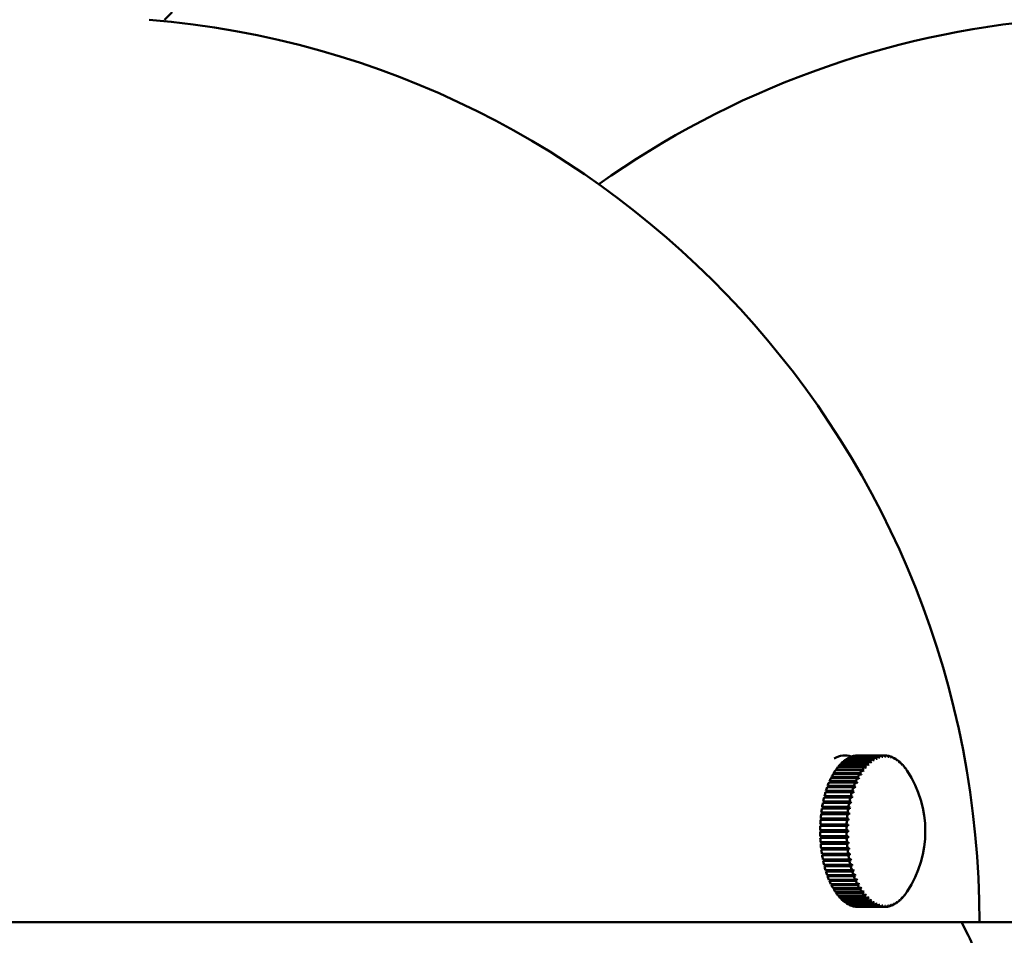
# Model space of a CAD drawing. Header units: millimetres. Extents: x 849 to 4035, y 828 to 3843.
# Tile 6 of 121: x 1161 to 1226, y 1395 to 1456. Entities that reach past the tile are written whole.
import ezdxf

# ---------------------------------------------------------------- set-up
doc = ezdxf.new("R2010")
doc.units = ezdxf.units.MM
doc.header["$LTSCALE"] = 15
doc.layers.add('Widoczne (ISO)', color=7, linetype='Continuous', lineweight=50)

msp = doc.modelspace()

# ---------------------------------------------------------------- linework, layer by layer
at = {"layer": 'Widoczne (ISO)'}
for p, q in [((1170.147, 1455.602), (1170.647, 1456.102)), ((1216.648, 1406.664), (1214.915, 1406.664)), ((1214.962, 1406.702), (1216.694, 1406.702)), ((1214.97, 1406.664), (1214.962, 1406.702)), ((1215.008, 1407.061), (1215.026, 1407.061)), ((1216.831, 1406.803), (1215.099, 1406.803)), ((1215.147, 1406.834), (1216.879, 1406.834)), ((1215.152, 1406.803), (1215.147, 1406.834)), ((1217.02, 1406.913), (1215.287, 1406.913)), ((1215.336, 1406.936), (1217.068, 1406.936)), ((1215.339, 1406.913), (1215.336, 1406.936)), ((1217.212, 1406.993), (1215.48, 1406.993)), ((1215.529, 1407.008), (1217.261, 1407.008)), ((1215.53, 1406.993), (1215.529, 1407.008)), ((1217.406, 1407.042), (1215.674, 1407.042)), ((1215.724, 1407.05), (1217.456, 1407.05)), ((1215.725, 1407.042), (1215.724, 1407.05)), ((1217.603, 1407.061), (1215.87, 1407.061)), ((1216.896, 1406.739), (1216.932, 1406.739)), ((1217.09, 1406.839), (1217.108, 1406.839)), ((1217.603, 1407.061), (1217.653, 1407.061)), ((1217.805, 1407.041), (1217.849, 1407.041)), ((1218.006, 1406.991), (1218.043, 1406.991)), ((1218.204, 1406.91), (1218.235, 1406.91)), ((1218.398, 1406.799), (1218.424, 1406.799)), ((1218.587, 1406.659), (1218.607, 1406.659)), ((1216.137, 1406.08), (1214.405, 1406.08)), ((1214.446, 1406.139), (1216.178, 1406.139)), ((1214.467, 1406.08), (1214.446, 1406.139)), ((1216.3, 1406.301), (1214.568, 1406.301)), ((1214.61, 1406.353), (1216.342, 1406.353)), ((1214.626, 1406.301), (1214.61, 1406.353)), ((1216.47, 1406.496), (1214.738, 1406.496)), ((1214.783, 1406.541), (1216.515, 1406.541)), ((1214.794, 1406.496), (1214.783, 1406.541)), ((1216.168, 1406.058), (1216.259, 1406.058)), ((1216.341, 1406.268), (1216.418, 1406.268)), ((1216.521, 1406.452), (1216.584, 1406.452)), ((1216.706, 1406.61), (1216.756, 1406.61)), ((1218.77, 1406.491), (1218.784, 1406.491)), ((1218.946, 1406.295), (1218.955, 1406.295)), ((1219.114, 1406.073), (1219.117, 1406.073)), ((1214.01, 1405.351), (1215.742, 1405.351)), ((1214.048, 1405.286), (1214.01, 1405.351)), ((1215.841, 1405.566), (1214.109, 1405.566)), ((1214.145, 1405.636), (1215.877, 1405.636)), ((1214.18, 1405.566), (1214.145, 1405.636)), ((1214.18, 1405.566), (1214.18, 1405.566)), ((1215.984, 1405.835), (1214.252, 1405.835)), ((1214.29, 1405.899), (1216.022, 1405.899)), ((1214.318, 1405.835), (1214.29, 1405.899)), ((1215.841, 1405.566), (1215.966, 1405.566)), ((1216.001, 1405.823), (1216.108, 1405.823)), ((1213.776, 1404.721), (1215.508, 1404.721)), ((1213.818, 1404.669), (1213.776, 1404.721)), ((1215.589, 1404.964), (1213.857, 1404.964)), ((1213.887, 1405.045), (1215.619, 1405.045)), ((1213.927, 1404.987), (1213.887, 1405.045)), ((1213.919, 1404.964), (1213.927, 1404.987)), ((1213.927, 1404.987), (1215.715, 1404.987)), ((1215.709, 1405.275), (1213.977, 1405.275)), ((1214.043, 1405.275), (1214.048, 1405.286)), ((1214.048, 1405.286), (1215.835, 1405.286)), ((1215.387, 1404.292), (1213.655, 1404.292)), ((1213.678, 1404.381), (1215.41, 1404.381)), ((1213.722, 1404.336), (1213.678, 1404.381)), ((1213.711, 1404.292), (1213.722, 1404.336)), ((1213.722, 1404.336), (1215.511, 1404.336)), ((1215.481, 1404.636), (1213.749, 1404.636)), ((1213.808, 1404.636), (1213.818, 1404.669)), ((1213.818, 1404.669), (1215.607, 1404.669)), ((1215.24, 1403.564), (1213.508, 1403.564)), ((1213.524, 1403.659), (1215.256, 1403.659)), ((1213.571, 1403.629), (1213.524, 1403.659)), ((1213.561, 1403.564), (1213.571, 1403.629)), ((1213.571, 1403.629), (1215.361, 1403.629)), ((1215.306, 1403.934), (1213.574, 1403.934)), ((1213.594, 1404.026), (1215.326, 1404.026)), ((1213.64, 1403.988), (1213.594, 1404.026)), ((1213.628, 1403.934), (1213.64, 1403.988)), ((1213.64, 1403.988), (1215.429, 1403.988)), ((1215.152, 1402.8), (1213.42, 1402.8)), ((1213.428, 1402.899), (1215.16, 1402.899)), ((1213.477, 1402.883), (1213.428, 1402.899)), ((1215.189, 1403.186), (1213.456, 1403.186)), ((1213.468, 1403.283), (1215.2, 1403.283)), ((1213.517, 1403.259), (1213.468, 1403.283)), ((1213.47, 1402.8), (1213.477, 1402.883)), ((1213.477, 1402.883), (1215.267, 1402.883)), ((1213.508, 1403.186), (1213.517, 1403.259)), ((1213.517, 1403.259), (1215.306, 1403.259)), ((1213.393, 1402.117), (1215.125, 1402.117)), ((1213.442, 1402.117), (1213.393, 1402.117)), ((1215.131, 1402.41), (1213.399, 1402.41)), ((1213.403, 1402.509), (1215.135, 1402.509)), ((1213.452, 1402.501), (1213.403, 1402.509)), ((1213.442, 1402.117), (1215.232, 1402.117)), ((1213.442, 1402.017), (1213.442, 1402.117)), ((1213.449, 1402.41), (1213.452, 1402.501)), ((1213.452, 1402.501), (1215.242, 1402.501)), ((1215.125, 1402.017), (1213.393, 1402.017)), ((1213.398, 1401.725), (1215.13, 1401.725)), ((1213.402, 1401.625), (1213.452, 1401.633)), ((1215.134, 1401.625), (1213.402, 1401.625)), ((1213.452, 1401.633), (1213.448, 1401.725)), ((1215.242, 1401.633), (1213.452, 1401.633)), ((1213.419, 1401.334), (1215.151, 1401.334)), ((1213.427, 1401.236), (1213.476, 1401.251)), ((1215.159, 1401.236), (1213.427, 1401.236)), ((1213.455, 1400.949), (1215.187, 1400.949)), ((1213.467, 1400.851), (1213.515, 1400.874)), ((1215.199, 1400.851), (1213.467, 1400.851)), ((1213.476, 1401.251), (1213.47, 1401.334)), ((1215.266, 1401.251), (1213.476, 1401.251)), ((1213.515, 1400.874), (1213.506, 1400.949)), ((1215.305, 1400.874), (1213.515, 1400.874)), ((1213.506, 1400.569), (1215.238, 1400.569)), ((1213.522, 1400.474), (1213.569, 1400.505)), ((1215.254, 1400.474), (1213.522, 1400.474)), ((1213.569, 1400.505), (1213.559, 1400.569)), ((1215.359, 1400.505), (1213.569, 1400.505)), ((1213.572, 1400.2), (1215.304, 1400.2)), ((1213.637, 1400.145), (1213.626, 1400.2)), ((1213.591, 1400.107), (1213.637, 1400.145)), ((1215.323, 1400.107), (1213.591, 1400.107)), ((1215.427, 1400.145), (1213.637, 1400.145)), ((1213.652, 1399.841), (1215.384, 1399.841)), ((1213.675, 1399.752), (1213.719, 1399.797)), ((1215.407, 1399.752), (1213.675, 1399.752)), ((1213.719, 1399.797), (1213.708, 1399.841)), ((1215.508, 1399.797), (1213.719, 1399.797)), ((1213.746, 1399.497), (1215.478, 1399.497)), ((1213.772, 1399.411), (1213.815, 1399.463)), ((1215.504, 1399.411), (1213.772, 1399.411)), ((1213.815, 1399.463), (1213.805, 1399.497)), ((1215.603, 1399.463), (1213.815, 1399.463)), ((1213.854, 1399.168), (1215.586, 1399.168)), ((1213.883, 1399.087), (1213.923, 1399.145)), ((1215.615, 1399.087), (1213.883, 1399.087)), ((1213.923, 1399.145), (1213.915, 1399.168)), ((1215.711, 1399.145), (1213.923, 1399.145)), ((1213.973, 1398.857), (1215.705, 1398.857)), ((1214.044, 1398.845), (1214.039, 1398.857)), ((1214.006, 1398.781), (1214.044, 1398.845)), ((1215.738, 1398.781), (1214.006, 1398.781)), ((1215.831, 1398.845), (1214.044, 1398.845)), ((1214.105, 1398.566), (1215.837, 1398.566)), ((1214.14, 1398.495), (1214.176, 1398.565)), ((1215.872, 1398.495), (1214.14, 1398.495)), ((1214.176, 1398.565), (1214.175, 1398.566)), ((1215.962, 1398.565), (1214.176, 1398.565)), ((1214.248, 1398.296), (1215.98, 1398.296)), ((1214.286, 1398.231), (1214.313, 1398.296)), ((1216.018, 1398.231), (1214.286, 1398.231)), ((1216.103, 1398.307), (1215.996, 1398.307)), ((1214.4, 1398.049), (1216.132, 1398.049)), ((1214.441, 1397.99), (1214.462, 1398.049)), ((1216.173, 1397.99), (1214.441, 1397.99)), ((1214.562, 1397.828), (1216.294, 1397.828)), ((1214.605, 1397.775), (1214.621, 1397.828)), ((1216.337, 1397.775), (1214.605, 1397.775)), ((1214.733, 1397.632), (1216.465, 1397.632)), ((1214.777, 1397.586), (1214.789, 1397.632)), ((1216.509, 1397.586), (1214.777, 1397.586)), ((1216.254, 1398.071), (1216.162, 1398.071)), ((1216.413, 1397.86), (1216.336, 1397.86)), ((1216.579, 1397.675), (1216.515, 1397.675)), ((1218.779, 1397.626), (1218.764, 1397.626)), ((1218.949, 1397.821), (1218.941, 1397.821)), ((1219.112, 1398.042), (1219.109, 1398.042)), ((1214.91, 1397.464), (1216.642, 1397.464)), ((1214.956, 1397.425), (1214.964, 1397.464)), ((1216.688, 1397.425), (1214.956, 1397.425)), ((1215.093, 1397.324), (1216.825, 1397.324)), ((1215.141, 1397.293), (1215.146, 1397.324)), ((1216.873, 1397.293), (1215.141, 1397.293)), ((1215.282, 1397.213), (1217.014, 1397.213)), ((1215.33, 1397.189), (1215.333, 1397.213)), ((1217.062, 1397.189), (1215.33, 1397.189)), ((1215.474, 1397.132), (1217.206, 1397.132)), ((1215.523, 1397.116), (1215.524, 1397.132)), ((1217.255, 1397.116), (1215.523, 1397.116)), ((1215.668, 1397.081), (1217.4, 1397.081)), ((1215.718, 1397.073), (1215.719, 1397.081)), ((1217.45, 1397.073), (1215.718, 1397.073)), ((1215.864, 1397.062), (1217.597, 1397.062)), ((1215.914, 1397.061), (1215.914, 1397.062)), ((1217.647, 1397.061), (1215.914, 1397.061)), ((1216.751, 1397.517), (1216.701, 1397.517)), ((1216.926, 1397.387), (1216.89, 1397.387)), ((1217.103, 1397.286), (1217.084, 1397.286)), ((1217.843, 1397.08), (1217.799, 1397.08)), ((1218.037, 1397.13), (1218, 1397.13)), ((1218.229, 1397.21), (1218.198, 1397.21)), ((1218.418, 1397.32), (1218.392, 1397.32)), ((1218.602, 1397.459), (1218.581, 1397.459)), ((1104.397, 1396.061), (1223.897, 1396.061)), ((1222.705, 1396.061), (1223.158, 1395.191)), ((1223.897, 1396.061), (1293.179, 1396.061))]:
    msp.add_line(p, q, dxfattribs=at)
for centre, radius, start, end in [((1164.147, 1396.061), 59.75, 0, 85.19976), ((1233.429, 1396.061), 59.75, 94.80024, 125.43408), ((1213.078, 1402.061), 7.25, 326.73708, 33.26292), ((1218.723, 1392.882), 5, 7.12412, 27.49431)]:
    msp.add_arc(centre, radius, start, end, dxfattribs=at)
for centre, major_axis, ratio, start_param, end_param in [((1215.026, 1402.061), (0, 5), 0.5, 6.109102, 6.572872), ((1215.892, 1402.061), (0, 5), 0.5, 0.401499, 0.460038), ((1215.892, 1402.061), (0, 5), 0.5, 0.322959, 0.381498), ((1215.892, 1402.061), (0, 5), 0.5, 0.244419, 0.302958), ((1215.892, 1402.061), (0, 5), 0.5, 0.165879, 0.224419), ((1215.892, 1402.061), (0, 5), 0.5, 0.087339, 0.145879), ((1215.892, 1402.061), (0, 5), 0.5, 0.0088, 0.067339), ((1217.625, 1402.061), (0, 5), 0.5, 0.401499, 0.460038), ((1213.055, 1402.042), (-4.616, 5.591), 0.8005, 4.873836, 4.889373), ((1217.625, 1402.061), (0, 5), 0.5, 0.322959, 0.381498), ((1213.101, 1402.08), (4.616, -5.591), 0.8005, 1.732243, 1.747781), ((1213.054, 1402.046), (-3.939, 6.086), 0.82396, 4.967943, 4.98348), ((1217.625, 1402.061), (0, 5), 0.5, 0.244419, 0.302958), ((1213.102, 1402.077), (3.939, -6.086), 0.82396, 1.826351, 1.841888), ((1217.691, 1402.061), (0, 4.918), 0.5, 0.302791, 0.323126), ((1213.054, 1402.05), (-3.125, 6.542), 0.842339, 5.075337, 5.090875), ((1217.625, 1402.061), (0, 5), 0.5, 0.165879, 0.224419), ((1213.102, 1402.073), (3.125, -6.542), 0.842339, 1.933745, 1.949282), ((1217.691, 1402.061), (0, 4.918), 0.5, 0.224252, 0.244586), ((1213.053, 1402.053), (-2.174, 6.916), 0.855525, 5.195155, 5.210692), ((1217.625, 1402.061), (0, 5), 0.5, 0.087339, 0.145879), ((1213.103, 1402.069), (2.174, -6.916), 0.855525, 2.053562, 2.069099), ((1217.691, 1402.061), (0, 4.918), 0.5, 0.145712, 0.166046), ((1213.053, 1402.057), (-1.11, 7.164), 0.863437, 5.324808, 5.340345), ((1217.625, 1402.061), (0, 5), 0.5, 0.0088, 0.067339), ((1213.103, 1402.065), (1.11, -7.164), 0.863437, 2.183215, 2.198753), ((1217.691, 1402.061), (0, 4.918), 0.5, 0.067172, 0.087506), ((1213.053, 1402.061), (0.017, 7.25), 0.866025, 5.459919, 5.475456), ((1213.103, 1402.061), (-0.017, -7.25), 0.866025, 2.318326, 2.333864), ((1217.625, 1402.061), (0, 5), 0.5, 6.213445, 6.271984), ((1217.691, 1402.061), (0, 4.918), 0.5, 6.271817, 6.292152), ((1213.053, 1402.065), (1.144, 7.159), 0.863274, 5.594942, 5.610479), ((1213.103, 1402.057), (-1.144, -7.159), 0.863274, 2.45335, 2.468887), ((1217.625, 1402.061), (0, 5), 0.5, 6.134905, 6.193445), ((1217.691, 1402.061), (0, 4.918), 0.5, 6.193278, 6.213612), ((1213.053, 1402.069), (2.205, 6.906), 0.8552, 5.724351, 5.739888), ((1213.103, 1402.053), (-2.205, -6.906), 0.8552, 2.582759, 2.598296), ((1217.625, 1402.061), (0, 5), 0.5, 6.056365, 6.114905), ((1217.691, 1402.061), (0, 4.918), 0.5, 6.114738, 6.135072), ((1213.054, 1402.073), (3.152, 6.529), 0.841854, 5.843818, 5.859355), ((1213.102, 1402.049), (-3.152, -6.529), 0.841854, 2.702225, 2.717762), ((1217.625, 1402.061), (0, 5), 0.5, 5.977826, 6.036365), ((1217.691, 1402.061), (0, 4.918), 0.5, 6.036198, 6.056532), ((1213.054, 1402.077), (3.962, 6.072), 0.823317, 5.950811, 5.966348), ((1213.102, 1402.046), (3.962, 6.072), 0.823317, 5.950811, 5.966348), ((1217.625, 1402.061), (0, 5), 0.5, 5.899286, 5.957825), ((1217.691, 1402.061), (0, 4.918), 0.5, 5.957658, 5.977993), ((1213.055, 1402.08), (4.634, 5.575), 0.799705, 6.044513, 6.06005), ((1213.101, 1402.042), (4.634, 5.575), 0.799705, 6.044513, 6.06005), ((1217.625, 1402.061), (0, -5), 0.5, 2.679153, 2.737693), ((1215.892, 1402.061), (0, 5), 0.5, 0.637118, 0.695658), ((1215.892, 1402.061), (0, 5), 0.5, 0.558578, 0.617118), ((1215.892, 1402.061), (0, 5), 0.5, 0.480038, 0.538578), ((1217.625, 1402.061), (0, 5), 0.5, 0.637118, 0.695658), ((1213.058, 1402.032), (-5.967, 4.117), 0.70124, 4.664313, 4.67985), ((1217.625, 1402.061), (0, 5), 0.5, 0.558578, 0.617118), ((1213.098, 1402.091), (5.967, -4.117), 0.70124, 1.52272, 1.538257), ((1217.691, 1402.061), (0, -4.918), 0.5, 3.758543, 3.778878), ((1213.057, 1402.035), (-5.611, 4.591), 0.738951, 4.723248, 4.738785), ((1217.625, 1402.061), (0, 5), 0.5, 0.480038, 0.538578), ((1213.099, 1402.087), (5.611, -4.591), 0.738951, 1.581655, 1.597193), ((1217.691, 1402.061), (0, -4.918), 0.5, 3.680003, 3.700338), ((1213.056, 1402.039), (-5.167, 5.085), 0.772106, 4.792633, 4.80817), ((1213.1, 1402.084), (5.167, -5.085), 0.772106, 1.651041, 1.666578), ((1217.691, 1402.061), (0, -4.918), 0.5, 3.601464, 3.621798), ((1217.691, 1402.061), (0, 4.918), 0.5, 0.381331, 0.401666), ((1217.691, 1402.061), (0, 4.918), 0.5, 5.879118, 5.899453), ((1213.056, 1402.084), (5.182, 5.07), 0.771162, 6.125336, 6.140873), ((1213.1, 1402.038), (5.182, 5.07), 0.771162, 6.125336, 6.140873), ((1217.625, 1402.061), (0, -5), 0.5, 2.600613, 2.659153), ((1217.691, 1402.061), (0, 4.918), 0.5, 5.800579, 5.820913), ((1213.057, 1402.087), (5.623, 4.576), 0.737864, 6.194381, 6.209918), ((1213.099, 1402.035), (5.623, 4.576), 0.737864, 6.194381, 6.209918), ((1217.625, 1402.061), (0, -5), 0.5, 2.522074, 2.580613), ((1217.691, 1402.061), (0, 4.918), 0.5, 5.722039, 5.742373), ((1213.058, 1402.091), (5.977, 4.103), 0.700018, 6.253019, 6.268556), ((1213.098, 1402.032), (5.977, 4.103), 0.700018, 6.253019, 6.268556), ((1217.625, 1402.061), (0, -5), 0.5, 2.490296, 2.502073), ((1217.691, 1402.061), (0, 4.918), 0.5, 5.643499, 5.663833), ((1215.892, 1402.061), (0, 5), 0.5, 0.794198, 0.852737), ((1215.892, 1402.061), (0, 5), 0.5, 0.715658, 0.774197), ((1217.625, 1402.061), (0, 5), 0.5, 0.794198, 0.852737), ((1213.094, 1402.099), (6.665, -2.853), 0.563229, 1.39535, 1.410887), ((1213.06, 1402.026), (-6.481, 3.248), 0.613107, 4.572351, 4.587889), ((1217.625, 1402.061), (0, 5), 0.5, 0.715658, 0.774197), ((1213.096, 1402.097), (6.481, -3.248), 0.613107, 1.430759, 1.446296), ((1217.691, 1402.061), (0, -4.918), 0.5, 3.915623, 3.935957), ((1213.059, 1402.029), (-6.253, 3.669), 0.659206, 4.614439, 4.629976), ((1213.097, 1402.094), (6.253, -3.669), 0.659206, 1.472846, 1.488383), ((1217.691, 1402.061), (0, -4.918), 0.5, 3.837083, 3.857418), ((1215.892, 1402.061), (0, 5), 0.5, 0.951277, 1.009817), ((1215.892, 1402.061), (0, 5), 0.5, 0.872737, 0.931277), ((1217.625, 1402.061), (0, 5), 0.5, 0.951277, 1.009817), ((1213.091, 1402.104), (6.93, -2.129), 0.453383, 1.341006, 1.356543), ((1213.063, 1402.021), (-6.812, 2.481), 0.509878, 4.507281, 4.522818), ((1217.625, 1402.061), (0, 5), 0.5, 0.872737, 0.931277), ((1213.093, 1402.102), (6.812, -2.481), 0.509878, 1.365688, 1.381225), ((1217.691, 1402.061), (0, -4.918), 0.5, 4.072703, 4.093037), ((1213.062, 1402.023), (-6.665, 2.853), 0.563229, 4.536943, 4.55248), ((1217.691, 1402.061), (0, -4.918), 0.5, 3.994163, 4.014497), ((1215.892, 1402.061), (0, 5), 0.5, 1.108357, 1.166896), ((1215.892, 1402.061), (0, 5), 0.5, 1.029817, 1.088357), ((1217.625, 1402.061), (0, 5), 0.5, 1.108357, 1.166896), ((1213.067, 1402.017), (-7.024, 1.795), 0.394093, 4.462273, 4.477811), ((1217.625, 1402.061), (0, 5), 0.5, 1.029817, 1.088357), ((1213.089, 1402.106), (7.024, -1.795), 0.394093, 1.320681, 1.336218), ((1213.065, 1402.019), (-6.93, 2.129), 0.453383, 4.482598, 4.498136), ((1217.691, 1402.061), (0, -4.918), 0.5, 4.229782, 4.250117), ((1217.691, 1402.061), (0, -4.918), 0.5, 4.151242, 4.171577), ((1215.892, 1402.061), (0, 5), 0.5, 1.265437, 1.323976), ((1215.892, 1402.061), (0, 5), 0.5, 1.186897, 1.245436), ((1217.625, 1402.061), (0, 5), 0.5, 1.265437, 1.323976), ((1213.07, 1402.014), (-7.155, 1.167), 0.268605, 4.432813, 4.44835), ((1217.625, 1402.061), (0, 5), 0.5, 1.186897, 1.245436), ((1213.086, 1402.109), (7.155, -1.167), 0.268605, 1.29122, 1.306757), ((1213.068, 1402.015), (-7.098, 1.475), 0.332374, 4.445808, 4.461346), ((1213.087, 1402.107), (7.098, -1.475), 0.332374, 1.304216, 1.319753), ((1217.691, 1402.061), (0, -4.918), 0.5, 4.386862, 4.407196), ((1217.691, 1402.061), (0, -4.918), 0.5, 4.308322, 4.328656), ((1215.892, 1402.061), (0, 5), 0.5, 1.422516, 1.481056), ((1215.892, 1402.061), (0, 5), 0.5, 1.343976, 1.402516), ((1217.625, 1402.061), (0, 5), 0.5, 1.422516, 1.481056), ((1213.074, 1402.012), (-7.227, 0.577), 0.136503, 4.416106, 4.431643), ((1217.625, 1402.061), (0, 5), 0.5, 1.343976, 1.402516), ((1213.082, 1402.111), (7.227, -0.577), 0.136503, 1.274513, 1.29005), ((1213.072, 1402.013), (-7.198, 0.869), 0.203181, 4.422986, 4.438523), ((1213.084, 1402.11), (7.198, -0.869), 0.203181, 1.281393, 1.29693), ((1217.691, 1402.061), (0, -4.918), 0.5, 4.543941, 4.564276), ((1217.691, 1402.061), (0, -4.918), 0.5, 4.465402, 4.485736), ((1215.892, 1402.061), (0, 5), 0.5, 1.501056, 1.559596), ((1217.625, 1402.061), (0, 5), 0.5, 1.501056, 1.559596), ((1213.078, 1402.111), (7.25, -0.004), 0.00104, 1.26905, 1.284587), ((1213.076, 1402.011), (-7.244, 0.289), 0.068984, 4.412021, 4.427558), ((1213.08, 1402.111), (7.244, -0.289), 0.068984, 1.270429, 1.285966), ((1217.691, 1402.061), (0, -4.918), 0.5, 4.701021, 4.721356), ((1217.691, 1402.061), (0, -4.918), 0.5, 4.622481, 4.642816), ((1215.892, 1402.061), (0, 5), 0.5, 1.579596, 1.638135), ((1215.892, 1402.061), (0, 5), 0.5, 1.658136, 1.716675), ((1213.078, 1402.011), (-7.25, 0.004), 0.00104, 4.410642, 4.42618), ((1217.625, 1402.061), (0, 5), 0.5, 1.579596, 1.638135), ((1213.076, 1402.111), (7.244, 0.281), 0.066911, 4.997301, 5.012839), ((1213.08, 1402.011), (-7.244, -0.281), 0.066911, 1.855709, 1.871246), ((1217.625, 1402.061), (0, 5), 0.5, 1.658136, 1.716675), ((1217.691, 1402.061), (0, -4.918), 0.5, 4.779561, 4.799895), ((1215.892, 1402.061), (0, 5), 0.5, 1.736675, 1.795215), ((1215.892, 1402.061), (0, 5), 0.5, 1.815215, 1.873755), ((1213.074, 1402.111), (7.228, 0.568), 0.134449, 4.993301, 5.008838), ((1213.082, 1402.012), (-7.228, -0.568), 0.134449, 1.851708, 1.867245), ((1217.625, 1402.061), (0, 5), 0.5, 1.736675, 1.795215), ((1213.072, 1402.11), (7.199, 0.86), 0.201158, 4.986508, 5.002045), ((1213.084, 1402.013), (-7.199, -0.86), 0.201158, 1.844916, 1.860453), ((1217.625, 1402.061), (0, 5), 0.5, 1.815215, 1.873755), ((1217.691, 1402.061), (0, -4.918), 0.5, 4.858101, 4.878435), ((1217.691, 1402.061), (0, -4.918), 0.5, 4.936641, 4.956975), ((1215.892, 1402.061), (0, 5), 0.5, 1.893755, 1.952295), ((1213.07, 1402.109), (7.157, 1.158), 0.266627, 4.976774, 4.992311), ((1213.086, 1402.014), (-7.157, -1.158), 0.266627, 1.835182, 1.850719), ((1217.625, 1402.061), (0, 5), 0.5, 1.893755, 1.952295), ((1213.068, 1402.107), (7.1, 1.466), 0.330453, 4.963879, 4.979416), ((1217.691, 1402.061), (0, -4.918), 0.5, 5.01518, 5.035515), ((1217.691, 1402.061), (0, -4.918), 0.5, 5.09372, 5.114055), ((1215.892, 1402.061), (0, 5), 0.5, 1.972295, 2.030834), ((1215.892, 1402.061), (0, 5), 0.5, 2.050835, 2.109374), ((1213.087, 1402.015), (-7.1, -1.466), 0.330453, 1.822287, 1.837824), ((1217.625, 1402.061), (0, 5), 0.5, 1.972295, 2.030834), ((1213.067, 1402.106), (7.027, 1.785), 0.392241, 4.947526, 4.963063), ((1213.089, 1402.017), (-7.027, -1.785), 0.392241, 1.805933, 1.82147), ((1217.625, 1402.061), (0, 5), 0.5, 2.050835, 2.109374), ((1213.065, 1402.104), (6.933, 2.119), 0.45161, 4.927325, 4.942863), ((1217.691, 1402.061), (0, -4.918), 0.5, 5.17226, 5.192594), ((1217.691, 1402.061), (0, -4.918), 0.5, 5.2508, 5.271134), ((1215.892, 1402.061), (0, 5), 0.5, 2.129375, 2.187914), ((1215.892, 1402.061), (0, 5), 0.5, 2.207914, 2.266454), ((1213.091, 1402.019), (-6.933, -2.119), 0.45161, 1.785733, 1.80127), ((1217.625, 1402.061), (0, 5), 0.5, 2.129375, 2.187914), ((1213.063, 1402.102), (6.816, 2.47), 0.508195, 4.902785, 4.918322), ((1213.093, 1402.021), (-6.816, -2.47), 0.508195, 1.761192, 1.776729), ((1217.625, 1402.061), (0, 5), 0.5, 2.207914, 2.266454), ((1217.691, 1402.061), (0, -4.918), 0.5, 5.32934, 5.349674), ((1213.062, 1402.099), (6.67, 2.841), 0.561647, 4.873286, 4.888823), ((1217.691, 1402.061), (0, -4.918), 0.5, 5.407879, 5.428214), ((1215.892, 1402.061), (0, 5), 0.5, 2.286454, 2.344994), ((1215.892, 1402.061), (0, 5), 0.5, 2.364994, 2.423533), ((1215.892, 1402.061), (0, 5), 0.5, 2.443534, 2.502073), ((1213.094, 1402.023), (-6.67, -2.841), 0.561647, 1.731693, 1.74723), ((1217.625, 1402.061), (0, 5), 0.5, 2.286454, 2.344994), ((1213.06, 1402.097), (6.488, 3.236), 0.611637, 4.838066, 4.853603), ((1213.096, 1402.026), (-6.488, -3.236), 0.611637, 1.696473, 1.71201), ((1217.625, 1402.061), (0, 5), 0.5, 2.364994, 2.423533), ((1217.691, 1402.061), (0, -4.918), 0.5, 5.486419, 5.506754), ((1213.059, 1402.094), (6.26, 3.656), 0.657855, 4.796198, 4.811735), ((1213.097, 1402.029), (-6.26, -3.656), 0.657855, 1.654605, 1.670143), ((1217.625, 1402.061), (0, 5), 0.5, 2.443534, 2.502073), ((1217.691, 1402.061), (0, -4.918), 0.5, 5.564959, 5.585294), ((1215.892, 1402.061), (0, 5), 0.5, 2.522074, 2.580613), ((1215.892, 1402.061), (0, 5), 0.5, 2.600613, 2.659153), ((1215.892, 1402.061), (0, 5), 0.5, 2.679153, 2.737693), ((1213.058, 1402.091), (5.977, 4.103), 0.700018, 4.74658, 4.762117), ((1213.098, 1402.032), (-5.977, -4.103), 0.700018, 1.604988, 1.620525), ((1217.625, 1402.061), (0, 5), 0.5, 2.522074, 2.580613), ((1217.691, 1402.061), (0, -4.918), 0.5, 5.643499, 5.663833), ((1213.057, 1402.087), (5.623, 4.576), 0.737864, 4.687942, 4.703479), ((1213.099, 1402.035), (-5.623, -4.576), 0.737864, 1.54635, 1.561887), ((1217.625, 1402.061), (0, 5), 0.5, 2.600613, 2.659153), ((1217.691, 1402.061), (0, -4.918), 0.5, 5.722039, 5.742373), ((1213.056, 1402.084), (5.182, 5.07), 0.771162, 4.618897, 4.634435), ((1213.1, 1402.038), (-5.182, -5.07), 0.771162, 1.477305, 1.492842), ((1217.625, 1402.061), (0, 5), 0.5, 2.679153, 2.737693), ((1217.691, 1402.061), (0, -4.918), 0.5, 5.800579, 5.820913), ((1217.625, 1402.061), (0, -5), 0.5, 0.401499, 0.460038), ((1213.056, 1402.039), (5.167, -5.085), 0.772106, 0.144602, 0.160139), ((1217.625, 1402.061), (0, -5), 0.5, 0.480038, 0.538578), ((1213.1, 1402.084), (5.167, -5.085), 0.772106, 0.144602, 0.160139), ((1217.691, 1402.061), (0, 4.918), 0.5, 3.601464, 3.621798), ((1213.057, 1402.035), (5.611, -4.591), 0.738951, 0.075217, 0.090754), ((1217.625, 1402.061), (0, -5), 0.5, 0.558578, 0.617118), ((1213.099, 1402.087), (5.611, -4.591), 0.738951, 0.075217, 0.090754), ((1217.691, 1402.061), (0, 4.918), 0.5, 3.680003, 3.700338), ((1213.058, 1402.032), (5.967, -4.117), 0.70124, 0.016282, 0.031819), ((1213.098, 1402.091), (5.967, -4.117), 0.70124, 0.016282, 0.031819), ((1217.625, 1402.061), (0, -5), 0.5, 0.637118, 0.651296), ((1217.691, 1402.061), (0, 4.918), 0.5, 3.758543, 3.778878), ((1215.892, 1402.061), (0, -5), 0.5, 5.899286, 5.957825), ((1215.892, 1402.061), (0, -5), 0.5, 5.977826, 6.036365), ((1215.892, 1402.061), (0, -5), 0.5, 6.056365, 6.114905), ((1215.892, 1402.061), (0, -5), 0.5, 6.134905, 6.193445), ((1215.892, 1402.061), (0, -5), 0.5, 6.213445, 6.271984), ((1213.055, 1402.08), (4.634, 5.575), 0.799705, 4.538074, 4.553612), ((1213.101, 1402.042), (-4.634, -5.575), 0.799705, 1.396482, 1.412019), ((1217.625, 1402.061), (0, -5), 0.5, 5.899286, 5.957825), ((1217.691, 1402.061), (0, -4.918), 0.5, 5.879118, 5.899453), ((1213.054, 1402.077), (3.962, 6.072), 0.823317, 4.444372, 4.45991), ((1213.102, 1402.046), (-3.962, -6.072), 0.823317, 1.30278, 1.318317), ((1217.625, 1402.061), (0, -5), 0.5, 5.977826, 6.036365), ((1217.691, 1402.061), (0, -4.918), 0.5, 5.957658, 5.977993), ((1213.054, 1402.073), (3.152, 6.529), 0.841854, 4.337379, 4.352916), ((1213.102, 1402.049), (-3.152, -6.529), 0.841854, 1.195787, 1.211324), ((1217.625, 1402.061), (0, -5), 0.5, 6.056365, 6.114905), ((1217.691, 1402.061), (0, -4.918), 0.5, 6.036198, 6.056532), ((1213.053, 1402.069), (2.205, 6.906), 0.8552, 4.217913, 4.23345), ((1213.103, 1402.053), (-2.205, -6.906), 0.8552, 1.07632, 1.091857), ((1217.625, 1402.061), (0, -5), 0.5, 6.134905, 6.193445), ((1217.691, 1402.061), (0, -4.918), 0.5, 6.114738, 6.135072), ((1213.053, 1402.065), (1.144, 7.159), 0.863274, 4.088504, 4.104041), ((1213.103, 1402.057), (-1.144, -7.159), 0.863274, 0.946911, 0.962448), ((1217.625, 1402.061), (0, -5), 0.5, 6.213445, 6.271984), ((1217.691, 1402.061), (0, -4.918), 0.5, 6.193278, 6.213612), ((1213.053, 1402.061), (0.017, 7.25), 0.866025, 3.953481, 3.969018), ((1213.103, 1402.061), (-0.017, -7.25), 0.866025, 0.811888, 0.827425), ((1217.625, 1402.061), (0, -5), 0.5, 0.0088, 0.067339), ((1217.691, 1402.061), (0, -4.918), 0.5, 6.271817, 6.292152), ((1213.053, 1402.057), (-1.11, 7.164), 0.863437, 3.81837, 3.833907), ((1213.103, 1402.065), (1.11, -7.164), 0.863437, 0.676777, 0.692314), ((1217.625, 1402.061), (0, -5), 0.5, 0.087339, 0.145879), ((1217.691, 1402.061), (0, -4.918), 0.5, 0.067172, 0.087506), ((1213.053, 1402.053), (-2.174, 6.916), 0.855525, 3.688717, 3.704254), ((1213.103, 1402.069), (2.174, -6.916), 0.855525, 0.547124, 0.562661), ((1217.625, 1402.061), (0, -5), 0.5, 0.165879, 0.224419), ((1217.691, 1402.061), (0, -4.918), 0.5, 0.145712, 0.166046), ((1213.054, 1402.05), (-3.125, 6.542), 0.842339, 3.568899, 3.584436), ((1213.102, 1402.073), (3.125, -6.542), 0.842339, 0.427307, 0.442844), ((1217.625, 1402.061), (0, -5), 0.5, 0.244419, 0.302958), ((1217.691, 1402.061), (0, -4.918), 0.5, 0.224252, 0.244586), ((1213.054, 1402.046), (3.939, -6.086), 0.82396, 0.319912, 0.335449), ((1217.625, 1402.061), (0, -5), 0.5, 0.322959, 0.381498), ((1213.102, 1402.077), (3.939, -6.086), 0.82396, 0.319912, 0.335449), ((1217.691, 1402.061), (0, -4.918), 0.5, 0.302791, 0.323126), ((1213.055, 1402.042), (4.616, -5.591), 0.8005, 0.225805, 0.241342), ((1213.101, 1402.08), (4.616, -5.591), 0.8005, 0.225805, 0.241342), ((1217.691, 1402.061), (0, -4.918), 0.5, 0.381331, 0.401666)]:
    msp.add_ellipse(centre, major_axis=major_axis, ratio=ratio, start_param=start_param, end_param=end_param, dxfattribs=at)

doc.saveas('drawing.dxf')
